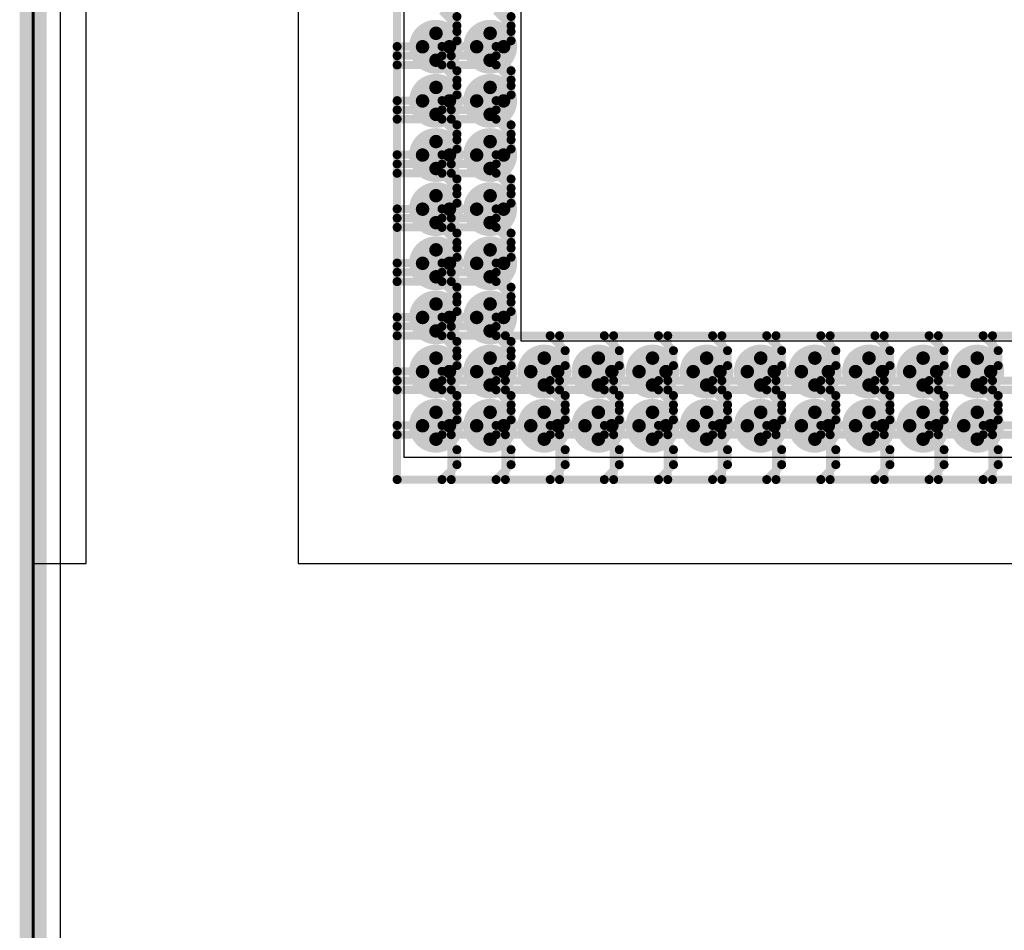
# Model space of a CAD drawing. Extents: x -2 to 8.5, y -2.9 to 5.2.
# Tile 31 of 207: x -0.005 to 0.361, y 1.676 to 2.015. Entities that reach past the tile are written whole.
import ezdxf

# ---------------------------------------------------------------- set-up
doc = ezdxf.new("R2010")
doc.units = 0
doc.layers.get('0').update_dxf_attribs({"linetype": 'CONTINUOUS'})
for name, color, linetype in [('acc-ni-360-20-out-a_board_dimension', 6, 'CONTINUOUS'), ('acc-ni-360-20-out-a_copper_signal_bot', 5, 'CONTINUOUS'), ('acc-ni-360-20-out-a_copper_signal_top', 1, 'CONTINUOUS'), ('acc-ni-360-20-out-a_drawing_1', 1, 'CONTINUOUS'), ('acc-ni-360-20-out-a_drillmap_1', 1, 'CONTINUOUS'), ('acc-ni-360-20-out-a_profile', 1, 'CONTINUOUS'), ('acc-ni-360-20-out-a_pth_drill', 1, 'CONTINUOUS'), ('acc-ni-360-20-out-a_soldermask_bot', 1, 'CONTINUOUS'), ('acc-ni-360-20-out-a_soldermask_top', 1, 'CONTINUOUS')]:
    doc.layers.add(name, color=color, linetype=linetype)

# ---------------------------------------------------------------- blocks, each defined once
blk = doc.blocks.new('D20')
at = {"const_width": 0.01}
blk.add_lwpolyline([(-0.005, 0, 1), (0.005, 0, 1)], format="xyb", close=True, dxfattribs=at)
blk = doc.blocks.new('D45')
at = {"const_width": 0.005}
blk.add_lwpolyline([(-0.0025, 0, 1), (0.0025, 0, 1)], format="xyb", close=True, dxfattribs=at)
blk = doc.blocks.new('D48')
at = {"const_width": 0.001667}
blk.add_lwpolyline([(-0.000833, 0, 1), (0.000833, 0, 1)], format="xyb", close=True, dxfattribs=at)
blk = doc.blocks.new('D25')
at = {"const_width": 0.0025}
blk.add_lwpolyline([(-0.00125, 0, 1), (0.00125, 0, 1)], format="xyb", close=True, dxfattribs=at)

msp = doc.modelspace()

# ---------------------------------------------------------------- linework, layer by layer
at = {"layer": 'acc-ni-360-20-out-a_board_dimension', "color": 6, "const_width": 0.01}
msp.add_lwpolyline([(0, 0), (0, 3.25)], dxfattribs=at)
at = {"layer": 'acc-ni-360-20-out-a_copper_signal_bot', "color": 5}
msp.add_lwpolyline([(1.489805, 0.010195), (0.010195, 0.010195), (0.010195, 3.239805), (1.489805, 3.239805), (1.489805, 0.010195)], dxfattribs=at)
at = {"layer": 'acc-ni-360-20-out-a_copper_signal_top', "color": 1}
for points in [[(1.021654, 1.572835), (0.549213, 1.572835), (0.549213, 1.568898), (0.501969, 1.568898), (0.501969, 1.572835), (0.482284, 1.572835), (0.482284, 1.437402), (0, 1.437402), (0, 1.812598), (0.019685, 1.812598), (0.019685, 2.563976)], [(0.098425, 2.563976), (0.098425, 2.174803), (0.102362, 2.174803), (0.102362, 2.127559), (0.098513, 2.127559), (0.098425, 2.127646), (0.098425, 1.812598), (0.482284, 1.812598), (0.482284, 1.677165), (1.021654, 1.677165)], [(0.181102, 1.895276), (0.5015, 1.895276), (0.5015, 1.851968), (0.137795, 1.851968), (0.137795, 2.498), (0.181102, 2.498), (0.181102, 1.895276)]]:
    msp.add_lwpolyline(points, dxfattribs=at)
at = {"layer": 'acc-ni-360-20-out-a_drawing_1', "color": 1, "const_width": 0.003}
for points in [[(0.135166, 2.037907), (0.135166, 2.004584)], [(0.155266, 2.037907), (0.155266, 2.004584)], [(0.157381, 2.015692), (0.151827, 2.021246)], [(0.177481, 2.015692), (0.171927, 2.021246)], [(0.135166, 2.017807), (0.135166, 1.984485)], [(0.157381, 2.012253), (0.151827, 2.017807)], [(0.155266, 2.017807), (0.155266, 1.984485)], [(0.177481, 2.012253), (0.171927, 2.017807)], [(0.157381, 2.010138), (0.157381, 2.015692)], [(0.177481, 2.010138), (0.177481, 2.015692)], [(0.151827, 2.004584), (0.157381, 2.010138)], [(0.157381, 2.0067), (0.157381, 2.012253)], [(0.171927, 2.004584), (0.177481, 2.010138)], [(0.177481, 2.0067), (0.177481, 2.012253)], [(0.151827, 2.001146), (0.157381, 2.0067)], [(0.171927, 2.001146), (0.177481, 2.0067)], [(0.135166, 2.004584), (0.151827, 2.004584)], [(0.155266, 2.004584), (0.171927, 2.004584)], [(0.151827, 2.001146), (0.135166, 2.001146)], [(0.135166, 2.001146), (0.151827, 2.001146)], [(0.157381, 1.995592), (0.151827, 2.001146)], [(0.171927, 2.001146), (0.155266, 2.001146)], [(0.155266, 2.001146), (0.171927, 2.001146)], [(0.177481, 1.995592), (0.171927, 2.001146)], [(0.135166, 1.997707), (0.135166, 1.964385)], [(0.151827, 1.997707), (0.135166, 1.997707)], [(0.157381, 1.992153), (0.151827, 1.997707)], [(0.155266, 1.997707), (0.155266, 1.964385)], [(0.171927, 1.997707), (0.155266, 1.997707)], [(0.157381, 1.990038), (0.157381, 1.995592)], [(0.177481, 1.992153), (0.171927, 1.997707)], [(0.177481, 1.990038), (0.177481, 1.995592)], [(0.157381, 1.9866), (0.157381, 1.992153)], [(0.177481, 1.9866), (0.177481, 1.992153)], [(0.151827, 1.984485), (0.157381, 1.990038)], [(0.171927, 1.984485), (0.177481, 1.990038)], [(0.135166, 1.984485), (0.151827, 1.984485)], [(0.151827, 1.981046), (0.157381, 1.9866)], [(0.155266, 1.984485), (0.171927, 1.984485)], [(0.171927, 1.981046), (0.177481, 1.9866)], [(0.151827, 1.981046), (0.135166, 1.981046)], [(0.135166, 1.981046), (0.151827, 1.981046)], [(0.157381, 1.975492), (0.151827, 1.981046)], [(0.171927, 1.981046), (0.155266, 1.981046)], [(0.155266, 1.981046), (0.171927, 1.981046)], [(0.177481, 1.975492), (0.171927, 1.981046)], [(0.135166, 1.977607), (0.135166, 1.944285)], [(0.151827, 1.977607), (0.135166, 1.977607)], [(0.157381, 1.972053), (0.151827, 1.977607)], [(0.155266, 1.977607), (0.155266, 1.944285)], [(0.171927, 1.977607), (0.155266, 1.977607)], [(0.177481, 1.972053), (0.171927, 1.977607)], [(0.157381, 1.969938), (0.157381, 1.975492)], [(0.177481, 1.969938), (0.177481, 1.975492)], [(0.151827, 1.964385), (0.157381, 1.969938)], [(0.157381, 1.9665), (0.157381, 1.972053)], [(0.171927, 1.964385), (0.177481, 1.969938)], [(0.177481, 1.9665), (0.177481, 1.972053)], [(0.151827, 1.960946), (0.157381, 1.9665)], [(0.171927, 1.960946), (0.177481, 1.9665)], [(0.135166, 1.964385), (0.151827, 1.964385)], [(0.155266, 1.964385), (0.171927, 1.964385)], [(0.151827, 1.960946), (0.135166, 1.960946)], [(0.135166, 1.960946), (0.151827, 1.960946)], [(0.157381, 1.955392), (0.151827, 1.960946)], [(0.171927, 1.960946), (0.155266, 1.960946)], [(0.155266, 1.960946), (0.171927, 1.960946)], [(0.177481, 1.955392), (0.171927, 1.960946)], [(0.135166, 1.957507), (0.135166, 1.924185)], [(0.151827, 1.957507), (0.135166, 1.957507)], [(0.157381, 1.951954), (0.151827, 1.957507)], [(0.155266, 1.957507), (0.155266, 1.924185)], [(0.171927, 1.957507), (0.155266, 1.957507)], [(0.157381, 1.949839), (0.157381, 1.955392)], [(0.177481, 1.951954), (0.171927, 1.957507)], [(0.177481, 1.949839), (0.177481, 1.955392)], [(0.157381, 1.9464), (0.157381, 1.951954)], [(0.177481, 1.9464), (0.177481, 1.951954)], [(0.151827, 1.944285), (0.157381, 1.949839)], [(0.171927, 1.944285), (0.177481, 1.949839)], [(0.135166, 1.944285), (0.151827, 1.944285)], [(0.151827, 1.940846), (0.157381, 1.9464)], [(0.155266, 1.944285), (0.171927, 1.944285)], [(0.171927, 1.940846), (0.177481, 1.9464)], [(0.151827, 1.940846), (0.135166, 1.940846)], [(0.135166, 1.940846), (0.151827, 1.940846)], [(0.157381, 1.935292), (0.151827, 1.940846)], [(0.171927, 1.940846), (0.155266, 1.940846)], [(0.155266, 1.940846), (0.171927, 1.940846)], [(0.177481, 1.935292), (0.171927, 1.940846)], [(0.135166, 1.937407), (0.135166, 1.904085)], [(0.151827, 1.937407), (0.135166, 1.937407)], [(0.157381, 1.931854), (0.151827, 1.937407)], [(0.155266, 1.937407), (0.155266, 1.904085)], [(0.171927, 1.937407), (0.155266, 1.937407)], [(0.177481, 1.931854), (0.171927, 1.937407)], [(0.157381, 1.929739), (0.157381, 1.935292)], [(0.177481, 1.929739), (0.177481, 1.935292)], [(0.151827, 1.924185), (0.157381, 1.929739)], [(0.157381, 1.9263), (0.157381, 1.931854)], [(0.171927, 1.924185), (0.177481, 1.929739)], [(0.177481, 1.9263), (0.177481, 1.931854)], [(0.151827, 1.920746), (0.157381, 1.9263)], [(0.171927, 1.920746), (0.177481, 1.9263)], [(0.135166, 1.924185), (0.151827, 1.924185)], [(0.155266, 1.924185), (0.171927, 1.924185)], [(0.151827, 1.920746), (0.135166, 1.920746)], [(0.135166, 1.920746), (0.151827, 1.920746)], [(0.157381, 1.915193), (0.151827, 1.920746)], [(0.171927, 1.920746), (0.155266, 1.920746)], [(0.155266, 1.920746), (0.171927, 1.920746)], [(0.177481, 1.915193), (0.171927, 1.920746)], [(0.135166, 1.917307), (0.135166, 1.883985)], [(0.151827, 1.917307), (0.135166, 1.917307)], [(0.157381, 1.911754), (0.151827, 1.917307)], [(0.155266, 1.917307), (0.155266, 1.883985)], [(0.171927, 1.917307), (0.155266, 1.917307)], [(0.157381, 1.909639), (0.157381, 1.915193)], [(0.177481, 1.911754), (0.171927, 1.917307)], [(0.177481, 1.909639), (0.177481, 1.915193)], [(0.157381, 1.9062), (0.157381, 1.911754)], [(0.177481, 1.9062), (0.177481, 1.911754)], [(0.151827, 1.904085), (0.157381, 1.909639)], [(0.171927, 1.904085), (0.177481, 1.909639)], [(0.135166, 1.904085), (0.151827, 1.904085)], [(0.151827, 1.900646), (0.157381, 1.9062)], [(0.155266, 1.904085), (0.171927, 1.904085)], [(0.171927, 1.900646), (0.177481, 1.9062)], [(0.151827, 1.900646), (0.135166, 1.900646)], [(0.135166, 1.900646), (0.151827, 1.900646)], [(0.157381, 1.895093), (0.151827, 1.900646)], [(0.171927, 1.900646), (0.155266, 1.900646)], [(0.155266, 1.900646), (0.171927, 1.900646)], [(0.177481, 1.895093), (0.171927, 1.900646)], [(0.135166, 1.897208), (0.135166, 1.863885)], [(0.151827, 1.897208), (0.135166, 1.897208)], [(0.157381, 1.891654), (0.151827, 1.897208)], [(0.155266, 1.897208), (0.155266, 1.863885)], [(0.171927, 1.897208), (0.155266, 1.897208)], [(0.177481, 1.891654), (0.171927, 1.897208)], [(0.175365, 1.897208), (0.175365, 1.863885)], [(0.192027, 1.897208), (0.175365, 1.897208)], [(0.19758, 1.891654), (0.192027, 1.897208)], [(0.195465, 1.897208), (0.195465, 1.863885)], [(0.212126, 1.897208), (0.195465, 1.897208)], [(0.21768, 1.891654), (0.212126, 1.897208)], [(0.215565, 1.897208), (0.215565, 1.863885)], [(0.232226, 1.897208), (0.215565, 1.897208)], [(0.23778, 1.891654), (0.232226, 1.897208)], [(0.235665, 1.897208), (0.235665, 1.863885)], [(0.252326, 1.897208), (0.235665, 1.897208)], [(0.25788, 1.891654), (0.252326, 1.897208)], [(0.255765, 1.897208), (0.255765, 1.863885)], [(0.272426, 1.897208), (0.255765, 1.897208)], [(0.27798, 1.891654), (0.272426, 1.897208)], [(0.275865, 1.897208), (0.275865, 1.863885)], [(0.292526, 1.897208), (0.275865, 1.897208)], [(0.29808, 1.891654), (0.292526, 1.897208)], [(0.295965, 1.897208), (0.295965, 1.863885)], [(0.312626, 1.897208), (0.295965, 1.897208)], [(0.31818, 1.891654), (0.312626, 1.897208)], [(0.316065, 1.897208), (0.316065, 1.863885)], [(0.332726, 1.897208), (0.316065, 1.897208)], [(0.33828, 1.891654), (0.332726, 1.897208)], [(0.336165, 1.897208), (0.336165, 1.863885)], [(0.352826, 1.897208), (0.336165, 1.897208)], [(0.35838, 1.891654), (0.352826, 1.897208)], [(0.356264, 1.897208), (0.356264, 1.863885)], [(0.372926, 1.897208), (0.356264, 1.897208)], [(0.157381, 1.889539), (0.157381, 1.895093)], [(0.177481, 1.889539), (0.177481, 1.895093)], [(0.151827, 1.883985), (0.157381, 1.889539)], [(0.157381, 1.8861), (0.157381, 1.891654)], [(0.171927, 1.883985), (0.177481, 1.889539)], [(0.177481, 1.8861), (0.177481, 1.891654)], [(0.19758, 1.8861), (0.19758, 1.891654)], [(0.21768, 1.8861), (0.21768, 1.891654)], [(0.23778, 1.8861), (0.23778, 1.891654)], [(0.25788, 1.8861), (0.25788, 1.891654)], [(0.27798, 1.8861), (0.27798, 1.891654)], [(0.29808, 1.8861), (0.29808, 1.891654)], [(0.31818, 1.8861), (0.31818, 1.891654)], [(0.33828, 1.8861), (0.33828, 1.891654)], [(0.35838, 1.8861), (0.35838, 1.891654)], [(0.151827, 1.880546), (0.157381, 1.8861)], [(0.171927, 1.880546), (0.177481, 1.8861)], [(0.192027, 1.880546), (0.19758, 1.8861)], [(0.212126, 1.880546), (0.21768, 1.8861)], [(0.232226, 1.880546), (0.23778, 1.8861)], [(0.252326, 1.880546), (0.25788, 1.8861)], [(0.272426, 1.880546), (0.27798, 1.8861)], [(0.292526, 1.880546), (0.29808, 1.8861)], [(0.312626, 1.880546), (0.31818, 1.8861)], [(0.332726, 1.880546), (0.33828, 1.8861)], [(0.352826, 1.880546), (0.35838, 1.8861)], [(0.135166, 1.883985), (0.151827, 1.883985)], [(0.155266, 1.883985), (0.171927, 1.883985)], [(0.151827, 1.880546), (0.135166, 1.880546)], [(0.135166, 1.880546), (0.151827, 1.880546)], [(0.157381, 1.874993), (0.151827, 1.880546)], [(0.171927, 1.880546), (0.155266, 1.880546)], [(0.155266, 1.880546), (0.171927, 1.880546)], [(0.177481, 1.874993), (0.171927, 1.880546)], [(0.192027, 1.880546), (0.175365, 1.880546)], [(0.175365, 1.880546), (0.192027, 1.880546)], [(0.19758, 1.874993), (0.192027, 1.880546)], [(0.212126, 1.880546), (0.195465, 1.880546)], [(0.195465, 1.880546), (0.212126, 1.880546)], [(0.21768, 1.874993), (0.212126, 1.880546)], [(0.232226, 1.880546), (0.215565, 1.880546)], [(0.215565, 1.880546), (0.232226, 1.880546)], [(0.23778, 1.874993), (0.232226, 1.880546)], [(0.252326, 1.880546), (0.235665, 1.880546)], [(0.235665, 1.880546), (0.252326, 1.880546)], [(0.25788, 1.874993), (0.252326, 1.880546)], [(0.272426, 1.880546), (0.255765, 1.880546)], [(0.255765, 1.880546), (0.272426, 1.880546)], [(0.27798, 1.874993), (0.272426, 1.880546)], [(0.292526, 1.880546), (0.275865, 1.880546)], [(0.275865, 1.880546), (0.292526, 1.880546)], [(0.29808, 1.874993), (0.292526, 1.880546)], [(0.312626, 1.880546), (0.295965, 1.880546)], [(0.295965, 1.880546), (0.312626, 1.880546)], [(0.31818, 1.874993), (0.312626, 1.880546)], [(0.332726, 1.880546), (0.316065, 1.880546)], [(0.316065, 1.880546), (0.332726, 1.880546)], [(0.33828, 1.874993), (0.332726, 1.880546)], [(0.352826, 1.880546), (0.336165, 1.880546)], [(0.336165, 1.880546), (0.352826, 1.880546)], [(0.35838, 1.874993), (0.352826, 1.880546)], [(0.372926, 1.880546), (0.356264, 1.880546)], [(0.356264, 1.880546), (0.372926, 1.880546)], [(0.135166, 1.877108), (0.135166, 1.843785)], [(0.151827, 1.877108), (0.135166, 1.877108)], [(0.157381, 1.871554), (0.151827, 1.877108)], [(0.155266, 1.877108), (0.155266, 1.843785)], [(0.171927, 1.877108), (0.155266, 1.877108)], [(0.157381, 1.869439), (0.157381, 1.874993)], [(0.177481, 1.871554), (0.171927, 1.877108)], [(0.175365, 1.877108), (0.175365, 1.843785)], [(0.192027, 1.877108), (0.175365, 1.877108)], [(0.177481, 1.869439), (0.177481, 1.874993)], [(0.19758, 1.871554), (0.192027, 1.877108)], [(0.195465, 1.877108), (0.195465, 1.843785)], [(0.212126, 1.877108), (0.195465, 1.877108)], [(0.19758, 1.869439), (0.19758, 1.874993)], [(0.21768, 1.871554), (0.212126, 1.877108)], [(0.215565, 1.877108), (0.215565, 1.843785)], [(0.232226, 1.877108), (0.215565, 1.877108)], [(0.21768, 1.869439), (0.21768, 1.874993)], [(0.23778, 1.871554), (0.232226, 1.877108)], [(0.235665, 1.877108), (0.235665, 1.843785)], [(0.252326, 1.877108), (0.235665, 1.877108)], [(0.23778, 1.869439), (0.23778, 1.874993)], [(0.25788, 1.871554), (0.252326, 1.877108)], [(0.255765, 1.877108), (0.255765, 1.843785)], [(0.272426, 1.877108), (0.255765, 1.877108)], [(0.25788, 1.869439), (0.25788, 1.874993)], [(0.27798, 1.871554), (0.272426, 1.877108)], [(0.275865, 1.877108), (0.275865, 1.843785)], [(0.292526, 1.877108), (0.275865, 1.877108)], [(0.27798, 1.869439), (0.27798, 1.874993)], [(0.29808, 1.871554), (0.292526, 1.877108)], [(0.295965, 1.877108), (0.295965, 1.843785)], [(0.312626, 1.877108), (0.295965, 1.877108)], [(0.29808, 1.869439), (0.29808, 1.874993)], [(0.31818, 1.871554), (0.312626, 1.877108)], [(0.316065, 1.877108), (0.316065, 1.843785)], [(0.332726, 1.877108), (0.316065, 1.877108)], [(0.31818, 1.869439), (0.31818, 1.874993)], [(0.33828, 1.871554), (0.332726, 1.877108)], [(0.336165, 1.877108), (0.336165, 1.843785)], [(0.352826, 1.877108), (0.336165, 1.877108)], [(0.33828, 1.869439), (0.33828, 1.874993)], [(0.35838, 1.871554), (0.352826, 1.877108)], [(0.356264, 1.877108), (0.356264, 1.843785)], [(0.372926, 1.877108), (0.356264, 1.877108)], [(0.35838, 1.869439), (0.35838, 1.874993)], [(0.157381, 1.866), (0.157381, 1.871554)], [(0.177481, 1.866), (0.177481, 1.871554)], [(0.19758, 1.866), (0.19758, 1.871554)], [(0.21768, 1.866), (0.21768, 1.871554)], [(0.23778, 1.866), (0.23778, 1.871554)], [(0.25788, 1.866), (0.25788, 1.871554)], [(0.27798, 1.866), (0.27798, 1.871554)], [(0.29808, 1.866), (0.29808, 1.871554)], [(0.31818, 1.866), (0.31818, 1.871554)], [(0.33828, 1.866), (0.33828, 1.871554)], [(0.35838, 1.866), (0.35838, 1.871554)], [(0.151827, 1.863885), (0.157381, 1.869439)], [(0.171927, 1.863885), (0.177481, 1.869439)], [(0.192027, 1.863885), (0.19758, 1.869439)], [(0.212126, 1.863885), (0.21768, 1.869439)], [(0.232226, 1.863885), (0.23778, 1.869439)], [(0.252326, 1.863885), (0.25788, 1.869439)], [(0.272426, 1.863885), (0.27798, 1.869439)], [(0.292526, 1.863885), (0.29808, 1.869439)], [(0.312626, 1.863885), (0.31818, 1.869439)], [(0.332726, 1.863885), (0.33828, 1.869439)], [(0.352826, 1.863885), (0.35838, 1.869439)], [(0.135166, 1.863885), (0.151827, 1.863885)], [(0.151827, 1.860447), (0.157381, 1.866)], [(0.155266, 1.863885), (0.171927, 1.863885)], [(0.171927, 1.860447), (0.177481, 1.866)], [(0.175365, 1.863885), (0.192027, 1.863885)], [(0.192027, 1.860447), (0.19758, 1.866)], [(0.195465, 1.863885), (0.212126, 1.863885)], [(0.212126, 1.860447), (0.21768, 1.866)], [(0.215565, 1.863885), (0.232226, 1.863885)], [(0.232226, 1.860447), (0.23778, 1.866)], [(0.235665, 1.863885), (0.252326, 1.863885)], [(0.252326, 1.860447), (0.25788, 1.866)], [(0.255765, 1.863885), (0.272426, 1.863885)], [(0.272426, 1.860447), (0.27798, 1.866)], [(0.275865, 1.863885), (0.292526, 1.863885)], [(0.292526, 1.860447), (0.29808, 1.866)], [(0.295965, 1.863885), (0.312626, 1.863885)], [(0.312626, 1.860447), (0.31818, 1.866)], [(0.316065, 1.863885), (0.332726, 1.863885)], [(0.332726, 1.860447), (0.33828, 1.866)], [(0.336165, 1.863885), (0.352826, 1.863885)], [(0.352826, 1.860447), (0.35838, 1.866)], [(0.356264, 1.863885), (0.372926, 1.863885)], [(0.151827, 1.860447), (0.135166, 1.860447)], [(0.135166, 1.860447), (0.151827, 1.860447)], [(0.157381, 1.854893), (0.151827, 1.860447)], [(0.171927, 1.860447), (0.155266, 1.860447)], [(0.155266, 1.860447), (0.171927, 1.860447)], [(0.177481, 1.854893), (0.171927, 1.860447)], [(0.192027, 1.860447), (0.175365, 1.860447)], [(0.175365, 1.860447), (0.192027, 1.860447)], [(0.19758, 1.854893), (0.192027, 1.860447)], [(0.212126, 1.860447), (0.195465, 1.860447)], [(0.195465, 1.860447), (0.212126, 1.860447)], [(0.21768, 1.854893), (0.212126, 1.860447)], [(0.232226, 1.860447), (0.215565, 1.860447)], [(0.215565, 1.860447), (0.232226, 1.860447)], [(0.23778, 1.854893), (0.232226, 1.860447)], [(0.252326, 1.860447), (0.235665, 1.860447)], [(0.235665, 1.860447), (0.252326, 1.860447)], [(0.25788, 1.854893), (0.252326, 1.860447)], [(0.272426, 1.860447), (0.255765, 1.860447)], [(0.255765, 1.860447), (0.272426, 1.860447)], [(0.27798, 1.854893), (0.272426, 1.860447)], [(0.292526, 1.860447), (0.275865, 1.860447)], [(0.275865, 1.860447), (0.292526, 1.860447)], [(0.29808, 1.854893), (0.292526, 1.860447)], [(0.312626, 1.860447), (0.295965, 1.860447)], [(0.295965, 1.860447), (0.312626, 1.860447)], [(0.31818, 1.854893), (0.312626, 1.860447)], [(0.332726, 1.860447), (0.316065, 1.860447)], [(0.316065, 1.860447), (0.332726, 1.860447)], [(0.33828, 1.854893), (0.332726, 1.860447)], [(0.352826, 1.860447), (0.336165, 1.860447)], [(0.336165, 1.860447), (0.352826, 1.860447)], [(0.35838, 1.854893), (0.352826, 1.860447)], [(0.372926, 1.860447), (0.356264, 1.860447)], [(0.356264, 1.860447), (0.372926, 1.860447)], [(0.157381, 1.849339), (0.157381, 1.854893)], [(0.177481, 1.849339), (0.177481, 1.854893)], [(0.19758, 1.849339), (0.19758, 1.854893)], [(0.21768, 1.849339), (0.21768, 1.854893)], [(0.23778, 1.849339), (0.23778, 1.854893)], [(0.25788, 1.849339), (0.25788, 1.854893)], [(0.27798, 1.849339), (0.27798, 1.854893)], [(0.29808, 1.849339), (0.29808, 1.854893)], [(0.31818, 1.849339), (0.31818, 1.854893)], [(0.33828, 1.849339), (0.33828, 1.854893)], [(0.35838, 1.849339), (0.35838, 1.854893)], [(0.151827, 1.843785), (0.157381, 1.849339)], [(0.171927, 1.843785), (0.177481, 1.849339)], [(0.192027, 1.843785), (0.19758, 1.849339)], [(0.212126, 1.843785), (0.21768, 1.849339)], [(0.232226, 1.843785), (0.23778, 1.849339)], [(0.252326, 1.843785), (0.25788, 1.849339)], [(0.272426, 1.843785), (0.27798, 1.849339)], [(0.292526, 1.843785), (0.29808, 1.849339)], [(0.312626, 1.843785), (0.31818, 1.849339)], [(0.332726, 1.843785), (0.33828, 1.849339)], [(0.352826, 1.843785), (0.35838, 1.849339)], [(0.135166, 1.843785), (0.151827, 1.843785)], [(0.155266, 1.843785), (0.171927, 1.843785)], [(0.175365, 1.843785), (0.192027, 1.843785)], [(0.195465, 1.843785), (0.212126, 1.843785)], [(0.215565, 1.843785), (0.232226, 1.843785)], [(0.235665, 1.843785), (0.252326, 1.843785)], [(0.255765, 1.843785), (0.272426, 1.843785)], [(0.275865, 1.843785), (0.292526, 1.843785)], [(0.295965, 1.843785), (0.312626, 1.843785)], [(0.316065, 1.843785), (0.332726, 1.843785)], [(0.336165, 1.843785), (0.352826, 1.843785)], [(0.356264, 1.843785), (0.372926, 1.843785)]]:
    msp.add_lwpolyline(points, dxfattribs=at)
at = {"layer": 'acc-ni-360-20-out-a_drillmap_1', "color": 1, "const_width": 0.005}
for points in [[(0.149606, 1.999479), (0.149606, 2.009479)], [(0.169706, 1.999479), (0.169706, 2.009479)], [(0.144606, 2.004479), (0.154606, 2.004479)], [(0.164706, 2.004479), (0.174706, 2.004479)], [(0.149606, 1.979379), (0.149606, 1.989379)], [(0.169706, 1.979379), (0.169706, 1.989379)], [(0.144606, 1.984379), (0.154606, 1.984379)], [(0.164706, 1.984379), (0.174706, 1.984379)], [(0.149606, 1.959279), (0.149606, 1.969279)], [(0.169706, 1.959279), (0.169706, 1.969279)], [(0.144606, 1.964279), (0.154606, 1.964279)], [(0.164706, 1.964279), (0.174706, 1.964279)], [(0.149606, 1.939179), (0.149606, 1.949179)], [(0.169706, 1.939179), (0.169706, 1.949179)], [(0.144606, 1.944179), (0.154606, 1.944179)], [(0.164706, 1.944179), (0.174706, 1.944179)], [(0.149606, 1.919079), (0.149606, 1.929079)], [(0.169706, 1.919079), (0.169706, 1.929079)], [(0.144606, 1.924079), (0.154606, 1.924079)], [(0.164706, 1.924079), (0.174706, 1.924079)], [(0.149606, 1.898979), (0.149606, 1.908979)], [(0.169706, 1.898979), (0.169706, 1.908979)], [(0.144606, 1.903979), (0.154606, 1.903979)], [(0.164706, 1.903979), (0.174706, 1.903979)], [(0.149606, 1.87888), (0.149606, 1.88888)], [(0.169706, 1.87888), (0.169706, 1.88888)], [(0.189806, 1.87888), (0.189806, 1.88888)], [(0.209906, 1.87888), (0.209906, 1.88888)], [(0.230006, 1.87888), (0.230006, 1.88888)], [(0.250106, 1.87888), (0.250106, 1.88888)], [(0.270206, 1.87888), (0.270206, 1.88888)], [(0.290306, 1.87888), (0.290306, 1.88888)], [(0.310406, 1.87888), (0.310406, 1.88888)], [(0.330505, 1.87888), (0.330505, 1.88888)], [(0.350605, 1.87888), (0.350605, 1.88888)], [(0.144606, 1.88388), (0.154606, 1.88388)], [(0.164706, 1.88388), (0.174706, 1.88388)], [(0.184806, 1.88388), (0.194806, 1.88388)], [(0.204906, 1.88388), (0.214906, 1.88388)], [(0.225006, 1.88388), (0.235006, 1.88388)], [(0.245106, 1.88388), (0.255106, 1.88388)], [(0.265206, 1.88388), (0.275206, 1.88388)], [(0.285306, 1.88388), (0.295306, 1.88388)], [(0.305406, 1.88388), (0.315406, 1.88388)], [(0.325505, 1.88388), (0.335505, 1.88388)], [(0.345605, 1.88388), (0.355605, 1.88388)], [(0.149606, 1.85878), (0.149606, 1.86878)], [(0.169706, 1.85878), (0.169706, 1.86878)], [(0.189806, 1.85878), (0.189806, 1.86878)], [(0.209906, 1.85878), (0.209906, 1.86878)], [(0.230006, 1.85878), (0.230006, 1.86878)], [(0.250106, 1.85878), (0.250106, 1.86878)], [(0.270206, 1.85878), (0.270206, 1.86878)], [(0.290306, 1.85878), (0.290306, 1.86878)], [(0.310406, 1.85878), (0.310406, 1.86878)], [(0.330505, 1.85878), (0.330505, 1.86878)], [(0.350605, 1.85878), (0.350605, 1.86878)], [(0.144606, 1.86378), (0.154606, 1.86378)], [(0.164706, 1.86378), (0.174706, 1.86378)], [(0.184806, 1.86378), (0.194806, 1.86378)], [(0.204906, 1.86378), (0.214906, 1.86378)], [(0.225006, 1.86378), (0.235006, 1.86378)], [(0.245106, 1.86378), (0.255106, 1.86378)], [(0.265206, 1.86378), (0.275206, 1.86378)], [(0.285306, 1.86378), (0.295306, 1.86378)], [(0.305406, 1.86378), (0.315406, 1.86378)], [(0.325505, 1.86378), (0.335505, 1.86378)], [(0.345605, 1.86378), (0.355605, 1.86378)]]:
    msp.add_lwpolyline(points, dxfattribs=at)
at = {"layer": 'acc-ni-360-20-out-a_profile', "color": 1, "const_width": 0.001}
msp.add_lwpolyline([(0, 0), (0, 3.25)], dxfattribs=at)
at = {"layer": 'acc-ni-360-20-out-a_soldermask_bot', "color": 1}
msp.add_lwpolyline([(1.5, 0), (0, 0), (0, 3.25), (1.5, 3.25), (1.5, 0)], dxfattribs=at)
at = {"layer": 'acc-ni-360-20-out-a_soldermask_top', "color": 1}
msp.add_lwpolyline([(0.313, 2.423), (0.5885, 2.423), (0.5885, 2.175), (1.5, 2.175), (1.5, 1.445), (1.2535, 1.445), (1.2535, 1.305), (1.5, 1.305), (1.5, 0.775), (0, 0.775), (0, 2.58385), (0.313, 2.58385), (0.313, 2.423)], dxfattribs=at)

# ---------------------------------------------------------------- block references
at = {"layer": 'acc-ni-360-20-out-a_copper_signal_bot'}
for p in [(0.149606, 2.004479), (0.169706, 2.004479), (0.149606, 1.984379), (0.169706, 1.984379), (0.149606, 1.964279), (0.169706, 1.964279), (0.149606, 1.944179), (0.169706, 1.944179), (0.149606, 1.924079), (0.169706, 1.924079), (0.149606, 1.903979), (0.169706, 1.903979), (0.149606, 1.88388), (0.169706, 1.88388), (0.189806, 1.88388), (0.209906, 1.88388), (0.230006, 1.88388), (0.250106, 1.88388), (0.270206, 1.88388), (0.290306, 1.88388), (0.310406, 1.88388), (0.330505, 1.88388), (0.350605, 1.88388), (0.149606, 1.86378), (0.169706, 1.86378), (0.189806, 1.86378), (0.209906, 1.86378), (0.230006, 1.86378), (0.250106, 1.86378), (0.270206, 1.86378), (0.290306, 1.86378), (0.310406, 1.86378), (0.330505, 1.86378), (0.350605, 1.86378)]:
    msp.add_blockref('D20', p, dxfattribs=at)
at = {"layer": 'acc-ni-360-20-out-a_copper_signal_top'}
for p in [(0.149606, 2.004479), (0.169706, 2.004479), (0.149606, 1.984379), (0.169706, 1.984379), (0.149606, 1.964279), (0.169706, 1.964279), (0.149606, 1.944179), (0.169706, 1.944179), (0.149606, 1.924079), (0.169706, 1.924079), (0.149606, 1.903979), (0.169706, 1.903979), (0.149606, 1.88388), (0.169706, 1.88388), (0.189806, 1.88388), (0.209906, 1.88388), (0.230006, 1.88388), (0.250106, 1.88388), (0.270206, 1.88388), (0.290306, 1.88388), (0.310406, 1.88388), (0.330505, 1.88388), (0.350605, 1.88388), (0.149606, 1.86378), (0.169706, 1.86378), (0.189806, 1.86378), (0.209906, 1.86378), (0.230006, 1.86378), (0.250106, 1.86378), (0.270206, 1.86378), (0.290306, 1.86378), (0.310406, 1.86378), (0.330505, 1.86378), (0.350605, 1.86378)]:
    msp.add_blockref('D20', p, dxfattribs=at)
at = {"layer": 'acc-ni-360-20-out-a_drawing_1'}
for p in [(0.157381, 2.015692), (0.177481, 2.015692), (0.157381, 2.012253), (0.157381, 2.010138), (0.177481, 2.012253), (0.177481, 2.010138), (0.157381, 2.0067), (0.177481, 2.0067), (0.135166, 2.004584), (0.151827, 2.004584), (0.155266, 2.004584), (0.171927, 2.004584), (0.135166, 2.001146), (0.151827, 2.001146), (0.151827, 2.001146), (0.155266, 2.001146), (0.171927, 2.001146), (0.171927, 2.001146), (0.135166, 1.997707), (0.135166, 1.997707), (0.151827, 1.997707), (0.155266, 1.997707), (0.155266, 1.997707), (0.157381, 1.995592), (0.171927, 1.997707), (0.177481, 1.995592), (0.157381, 1.992153), (0.177481, 1.992153), (0.157381, 1.990038), (0.177481, 1.990038), (0.135166, 1.984485), (0.151827, 1.984485), (0.155266, 1.984485), (0.157381, 1.9866), (0.171927, 1.984485), (0.177481, 1.9866), (0.135166, 1.981046), (0.151827, 1.981046), (0.151827, 1.981046), (0.155266, 1.981046), (0.171927, 1.981046), (0.171927, 1.981046), (0.135166, 1.977607), (0.135166, 1.977607), (0.151827, 1.977607), (0.155266, 1.977607), (0.155266, 1.977607), (0.171927, 1.977607), (0.157381, 1.975492), (0.177481, 1.975492), (0.157381, 1.972053), (0.157381, 1.969938), (0.177481, 1.972053), (0.177481, 1.969938), (0.157381, 1.9665), (0.177481, 1.9665), (0.135166, 1.964385), (0.151827, 1.964385), (0.155266, 1.964385), (0.171927, 1.964385), (0.135166, 1.960946), (0.151827, 1.960946), (0.151827, 1.960946), (0.155266, 1.960946), (0.171927, 1.960946), (0.171927, 1.960946), (0.135166, 1.957507), (0.135166, 1.957507), (0.151827, 1.957507), (0.155266, 1.957507), (0.155266, 1.957507), (0.157381, 1.955392), (0.171927, 1.957507), (0.177481, 1.955392), (0.157381, 1.951954), (0.177481, 1.951954), (0.157381, 1.949839), (0.177481, 1.949839), (0.135166, 1.944285), (0.151827, 1.944285), (0.155266, 1.944285), (0.157381, 1.9464), (0.171927, 1.944285), (0.177481, 1.9464), (0.135166, 1.940846), (0.151827, 1.940846), (0.151827, 1.940846), (0.155266, 1.940846), (0.171927, 1.940846), (0.171927, 1.940846), (0.135166, 1.937407), (0.135166, 1.937407), (0.151827, 1.937407), (0.155266, 1.937407), (0.155266, 1.937407), (0.171927, 1.937407), (0.157381, 1.935292), (0.177481, 1.935292), (0.157381, 1.931854), (0.157381, 1.929739), (0.177481, 1.931854), (0.177481, 1.929739), (0.157381, 1.9263), (0.177481, 1.9263), (0.135166, 1.924185), (0.151827, 1.924185), (0.155266, 1.924185), (0.171927, 1.924185), (0.135166, 1.920746), (0.151827, 1.920746), (0.151827, 1.920746), (0.155266, 1.920746), (0.171927, 1.920746), (0.171927, 1.920746), (0.135166, 1.917307), (0.135166, 1.917307), (0.151827, 1.917307), (0.155266, 1.917307), (0.155266, 1.917307), (0.157381, 1.915193), (0.171927, 1.917307), (0.177481, 1.915193), (0.157381, 1.911754), (0.177481, 1.911754), (0.157381, 1.909639), (0.177481, 1.909639), (0.135166, 1.904085), (0.151827, 1.904085), (0.155266, 1.904085), (0.157381, 1.9062), (0.171927, 1.904085), (0.177481, 1.9062), (0.135166, 1.900646), (0.151827, 1.900646), (0.151827, 1.900646), (0.155266, 1.900646), (0.171927, 1.900646), (0.171927, 1.900646), (0.135166, 1.897208), (0.135166, 1.897208), (0.151827, 1.897208), (0.155266, 1.897208), (0.155266, 1.897208), (0.171927, 1.897208), (0.175365, 1.897208), (0.175365, 1.897208), (0.192027, 1.897208), (0.195465, 1.897208), (0.195465, 1.897208), (0.212126, 1.897208), (0.215565, 1.897208), (0.215565, 1.897208), (0.232226, 1.897208), (0.235665, 1.897208), (0.235665, 1.897208), (0.252326, 1.897208), (0.255765, 1.897208), (0.255765, 1.897208), (0.272426, 1.897208), (0.275865, 1.897208), (0.275865, 1.897208), (0.292526, 1.897208), (0.295965, 1.897208), (0.295965, 1.897208), (0.312626, 1.897208), (0.316065, 1.897208), (0.316065, 1.897208), (0.332726, 1.897208), (0.336165, 1.897208), (0.336165, 1.897208), (0.352826, 1.897208), (0.356264, 1.897208), (0.356264, 1.897208), (0.157381, 1.895093), (0.177481, 1.895093), (0.157381, 1.891654), (0.157381, 1.889539), (0.177481, 1.891654), (0.177481, 1.889539), (0.19758, 1.891654), (0.21768, 1.891654), (0.23778, 1.891654), (0.25788, 1.891654), (0.27798, 1.891654), (0.29808, 1.891654), (0.31818, 1.891654), (0.33828, 1.891654), (0.35838, 1.891654), (0.157381, 1.8861), (0.177481, 1.8861), (0.19758, 1.8861), (0.21768, 1.8861), (0.23778, 1.8861), (0.25788, 1.8861), (0.27798, 1.8861), (0.29808, 1.8861), (0.31818, 1.8861), (0.33828, 1.8861), (0.35838, 1.8861), (0.135166, 1.883985), (0.151827, 1.883985), (0.155266, 1.883985), (0.171927, 1.883985), (0.135166, 1.880546), (0.151827, 1.880546), (0.151827, 1.880546), (0.155266, 1.880546), (0.171927, 1.880546), (0.171927, 1.880546), (0.175365, 1.880546), (0.192027, 1.880546), (0.192027, 1.880546), (0.195465, 1.880546), (0.212126, 1.880546), (0.212126, 1.880546), (0.215565, 1.880546), (0.232226, 1.880546), (0.232226, 1.880546), (0.235665, 1.880546), (0.252326, 1.880546), (0.252326, 1.880546), (0.255765, 1.880546), (0.272426, 1.880546), (0.272426, 1.880546), (0.275865, 1.880546), (0.292526, 1.880546), (0.292526, 1.880546), (0.295965, 1.880546), (0.312626, 1.880546), (0.312626, 1.880546), (0.316065, 1.880546), (0.332726, 1.880546), (0.332726, 1.880546), (0.336165, 1.880546), (0.352826, 1.880546), (0.352826, 1.880546), (0.356264, 1.880546), (0.135166, 1.877108), (0.135166, 1.877108), (0.151827, 1.877108), (0.155266, 1.877108), (0.155266, 1.877108), (0.157381, 1.874993), (0.171927, 1.877108), (0.175365, 1.877108), (0.175365, 1.877108), (0.177481, 1.874993), (0.192027, 1.877108), (0.195465, 1.877108), (0.195465, 1.877108), (0.19758, 1.874993), (0.212126, 1.877108), (0.215565, 1.877108), (0.215565, 1.877108), (0.21768, 1.874993), (0.232226, 1.877108), (0.235665, 1.877108), (0.235665, 1.877108), (0.23778, 1.874993), (0.252326, 1.877108), (0.255765, 1.877108), (0.255765, 1.877108), (0.25788, 1.874993), (0.272426, 1.877108), (0.275865, 1.877108), (0.275865, 1.877108), (0.27798, 1.874993), (0.292526, 1.877108), (0.295965, 1.877108), (0.295965, 1.877108), (0.29808, 1.874993), (0.312626, 1.877108), (0.316065, 1.877108), (0.316065, 1.877108), (0.31818, 1.874993), (0.332726, 1.877108), (0.336165, 1.877108), (0.336165, 1.877108), (0.33828, 1.874993), (0.352826, 1.877108), (0.356264, 1.877108), (0.356264, 1.877108), (0.35838, 1.874993), (0.157381, 1.871554), (0.177481, 1.871554), (0.19758, 1.871554), (0.21768, 1.871554), (0.23778, 1.871554), (0.25788, 1.871554), (0.27798, 1.871554), (0.29808, 1.871554), (0.31818, 1.871554), (0.33828, 1.871554), (0.35838, 1.871554), (0.157381, 1.869439), (0.177481, 1.869439), (0.19758, 1.869439), (0.21768, 1.869439), (0.23778, 1.869439), (0.25788, 1.869439), (0.27798, 1.869439), (0.29808, 1.869439), (0.31818, 1.869439), (0.33828, 1.869439), (0.35838, 1.869439), (0.135166, 1.863885), (0.151827, 1.863885), (0.155266, 1.863885), (0.157381, 1.866), (0.171927, 1.863885), (0.175365, 1.863885), (0.177481, 1.866), (0.192027, 1.863885), (0.195465, 1.863885), (0.19758, 1.866), (0.212126, 1.863885), (0.215565, 1.863885), (0.21768, 1.866), (0.232226, 1.863885), (0.235665, 1.863885), (0.23778, 1.866), (0.252326, 1.863885), (0.255765, 1.863885), (0.25788, 1.866), (0.272426, 1.863885), (0.275865, 1.863885), (0.27798, 1.866), (0.292526, 1.863885), (0.295965, 1.863885), (0.29808, 1.866), (0.312626, 1.863885), (0.316065, 1.863885), (0.31818, 1.866), (0.332726, 1.863885), (0.336165, 1.863885), (0.33828, 1.866), (0.352826, 1.863885), (0.356264, 1.863885), (0.35838, 1.866), (0.135166, 1.860447), (0.151827, 1.860447), (0.151827, 1.860447), (0.155266, 1.860447), (0.171927, 1.860447), (0.171927, 1.860447), (0.175365, 1.860447), (0.192027, 1.860447), (0.192027, 1.860447), (0.195465, 1.860447), (0.212126, 1.860447), (0.212126, 1.860447), (0.215565, 1.860447), (0.232226, 1.860447), (0.232226, 1.860447), (0.235665, 1.860447), (0.252326, 1.860447), (0.252326, 1.860447), (0.255765, 1.860447), (0.272426, 1.860447), (0.272426, 1.860447), (0.275865, 1.860447), (0.292526, 1.860447), (0.292526, 1.860447), (0.295965, 1.860447), (0.312626, 1.860447), (0.312626, 1.860447), (0.316065, 1.860447), (0.332726, 1.860447), (0.332726, 1.860447), (0.336165, 1.860447), (0.352826, 1.860447), (0.352826, 1.860447), (0.356264, 1.860447), (0.157381, 1.854893), (0.177481, 1.854893), (0.19758, 1.854893), (0.21768, 1.854893), (0.23778, 1.854893), (0.25788, 1.854893), (0.27798, 1.854893), (0.29808, 1.854893), (0.31818, 1.854893), (0.33828, 1.854893), (0.35838, 1.854893), (0.157381, 1.849339), (0.177481, 1.849339), (0.19758, 1.849339), (0.21768, 1.849339), (0.23778, 1.849339), (0.25788, 1.849339), (0.27798, 1.849339), (0.29808, 1.849339), (0.31818, 1.849339), (0.33828, 1.849339), (0.35838, 1.849339), (0.135166, 1.843785), (0.151827, 1.843785), (0.155266, 1.843785), (0.171927, 1.843785), (0.175365, 1.843785), (0.192027, 1.843785), (0.195465, 1.843785), (0.212126, 1.843785), (0.215565, 1.843785), (0.232226, 1.843785), (0.235665, 1.843785), (0.252326, 1.843785), (0.255765, 1.843785), (0.272426, 1.843785), (0.275865, 1.843785), (0.292526, 1.843785), (0.295965, 1.843785), (0.312626, 1.843785), (0.316065, 1.843785), (0.332726, 1.843785), (0.336165, 1.843785), (0.352826, 1.843785), (0.356264, 1.843785)]:
    msp.add_blockref('D48', p, dxfattribs=at)
at = {"layer": 'acc-ni-360-20-out-a_drillmap_1'}
for p in [(0.149606, 2.009479), (0.169706, 2.009479), (0.144606, 2.004479), (0.154606, 2.004479), (0.164706, 2.004479), (0.174706, 2.004479), (0.149606, 1.999479), (0.169706, 1.999479), (0.149606, 1.989379), (0.169706, 1.989379), (0.144606, 1.984379), (0.154606, 1.984379), (0.164706, 1.984379), (0.174706, 1.984379), (0.149606, 1.979379), (0.169706, 1.979379), (0.149606, 1.969279), (0.169706, 1.969279), (0.144606, 1.964279), (0.154606, 1.964279), (0.164706, 1.964279), (0.174706, 1.964279), (0.149606, 1.959279), (0.169706, 1.959279), (0.149606, 1.949179), (0.169706, 1.949179), (0.144606, 1.944179), (0.154606, 1.944179), (0.164706, 1.944179), (0.174706, 1.944179), (0.149606, 1.939179), (0.169706, 1.939179), (0.149606, 1.929079), (0.169706, 1.929079), (0.144606, 1.924079), (0.154606, 1.924079), (0.164706, 1.924079), (0.174706, 1.924079), (0.149606, 1.919079), (0.169706, 1.919079), (0.149606, 1.908979), (0.169706, 1.908979), (0.144606, 1.903979), (0.154606, 1.903979), (0.164706, 1.903979), (0.174706, 1.903979), (0.149606, 1.898979), (0.169706, 1.898979), (0.149606, 1.88888), (0.169706, 1.88888), (0.189806, 1.88888), (0.209906, 1.88888), (0.230006, 1.88888), (0.250106, 1.88888), (0.270206, 1.88888), (0.290306, 1.88888), (0.310406, 1.88888), (0.330505, 1.88888), (0.350605, 1.88888), (0.144606, 1.88388), (0.154606, 1.88388), (0.164706, 1.88388), (0.174706, 1.88388), (0.184806, 1.88388), (0.194806, 1.88388), (0.204906, 1.88388), (0.214906, 1.88388), (0.225006, 1.88388), (0.235006, 1.88388), (0.245106, 1.88388), (0.255106, 1.88388), (0.265206, 1.88388), (0.275206, 1.88388), (0.285306, 1.88388), (0.295306, 1.88388), (0.305406, 1.88388), (0.315406, 1.88388), (0.325505, 1.88388), (0.335505, 1.88388), (0.345605, 1.88388), (0.355605, 1.88388), (0.149606, 1.87888), (0.169706, 1.87888), (0.189806, 1.87888), (0.209906, 1.87888), (0.230006, 1.87888), (0.250106, 1.87888), (0.270206, 1.87888), (0.290306, 1.87888), (0.310406, 1.87888), (0.330505, 1.87888), (0.350605, 1.87888), (0.149606, 1.86878), (0.169706, 1.86878), (0.189806, 1.86878), (0.209906, 1.86878), (0.230006, 1.86878), (0.250106, 1.86878), (0.270206, 1.86878), (0.290306, 1.86878), (0.310406, 1.86878), (0.330505, 1.86878), (0.350605, 1.86878), (0.144606, 1.86378), (0.154606, 1.86378), (0.164706, 1.86378), (0.174706, 1.86378), (0.184806, 1.86378), (0.194806, 1.86378), (0.204906, 1.86378), (0.214906, 1.86378), (0.225006, 1.86378), (0.235006, 1.86378), (0.245106, 1.86378), (0.255106, 1.86378), (0.265206, 1.86378), (0.275206, 1.86378), (0.285306, 1.86378), (0.295306, 1.86378), (0.305406, 1.86378), (0.315406, 1.86378), (0.325505, 1.86378), (0.335505, 1.86378), (0.345605, 1.86378), (0.355605, 1.86378), (0.149606, 1.85878), (0.169706, 1.85878), (0.189806, 1.85878), (0.209906, 1.85878), (0.230006, 1.85878), (0.250106, 1.85878), (0.270206, 1.85878), (0.290306, 1.85878), (0.310406, 1.85878), (0.330505, 1.85878), (0.350605, 1.85878)]:
    msp.add_blockref('D25', p, dxfattribs=at)
at = {"layer": 'acc-ni-360-20-out-a_pth_drill'}
for p in [(0.149606, 2.004479), (0.169706, 2.004479), (0.149606, 1.984379), (0.169706, 1.984379), (0.149606, 1.964279), (0.169706, 1.964279), (0.149606, 1.944179), (0.169706, 1.944179), (0.149606, 1.924079), (0.169706, 1.924079), (0.149606, 1.903979), (0.169706, 1.903979), (0.149606, 1.88388), (0.169706, 1.88388), (0.189806, 1.88388), (0.209906, 1.88388), (0.230006, 1.88388), (0.250106, 1.88388), (0.270206, 1.88388), (0.290306, 1.88388), (0.310406, 1.88388), (0.330505, 1.88388), (0.350605, 1.88388), (0.149606, 1.86378), (0.169706, 1.86378), (0.189806, 1.86378), (0.209906, 1.86378), (0.230006, 1.86378), (0.250106, 1.86378), (0.270206, 1.86378), (0.290306, 1.86378), (0.310406, 1.86378), (0.330505, 1.86378), (0.350605, 1.86378)]:
    msp.add_blockref('D45', p, dxfattribs=at)

doc.saveas('drawing.dxf')
